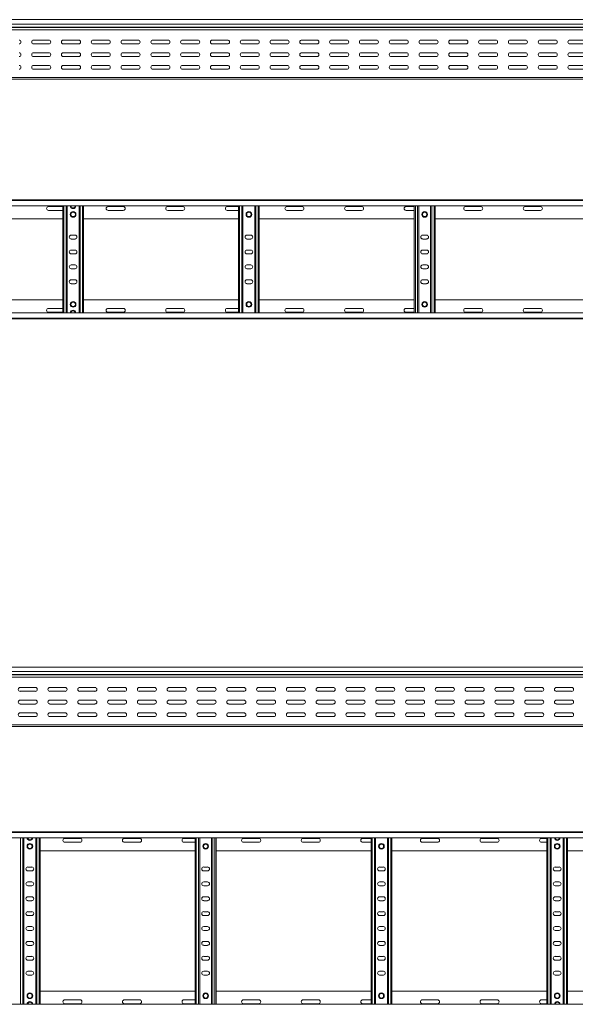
# Model space of a CAD drawing. Header units: millimetres. Extents: x -326 to 6469, y -6411 to -217.
# Tile 16 of 24: x 3231 to 4163, y -1870 to -217. Entities that reach past the tile are written whole.
import ezdxf

# ---------------------------------------------------------------- set-up
doc = ezdxf.new("R2010")
doc.units = ezdxf.units.MM

msp = doc.modelspace()

# ---------------------------------------------------------------- linework, layer by layer
at = {"color": 7, "linetype": 'Continuous', "lineweight": 15}
for p, q in [((6442.2, -217.2), (495.2, -217.2)), ((495.2, -224.7), (6442.2, -224.7)), ((495.2, -230), (6442.2, -230)), ((495.2, -230.4), (6442.2, -230.4)), ((495.1, -234.5), (6442.2, -234.5)), ((3279.9, -251.5), (3254.4, -251.5)), ((3254.4, -258), (3279.9, -258)), ((3329.9, -251.5), (3304.4, -251.5)), ((3304.4, -258), (3329.9, -258)), ((3379.9, -251.5), (3354.4, -251.5)), ((3354.4, -258), (3379.9, -258)), ((3429.9, -251.5), (3404.4, -251.5)), ((3404.4, -258), (3429.9, -258)), ((3479.9, -251.5), (3454.4, -251.5)), ((3454.4, -258), (3479.9, -258)), ((3529.9, -251.5), (3504.4, -251.5)), ((3504.4, -258), (3529.9, -258)), ((3579.9, -251.5), (3554.4, -251.5)), ((3554.4, -258), (3579.9, -258)), ((3629.9, -251.5), (3604.4, -251.5)), ((3604.4, -258), (3629.9, -258)), ((3679.9, -251.5), (3654.4, -251.5)), ((3654.4, -258), (3679.9, -258)), ((3729.9, -251.5), (3704.4, -251.5)), ((3704.4, -258), (3729.9, -258)), ((3779.9, -251.5), (3754.4, -251.5)), ((3754.4, -258), (3779.9, -258)), ((3829.9, -251.5), (3804.4, -251.5)), ((3804.4, -258), (3829.9, -258)), ((3879.9, -251.5), (3854.4, -251.5)), ((3854.4, -258), (3879.9, -258)), ((3929.9, -251.5), (3904.4, -251.5)), ((3904.4, -258), (3929.9, -258)), ((3979.9, -251.5), (3954.4, -251.5)), ((3954.4, -258), (3979.9, -258)), ((4029.9, -251.5), (4004.4, -251.5)), ((4004.4, -258), (4029.9, -258)), ((4079.9, -251.5), (4054.4, -251.5)), ((4054.4, -258), (4079.9, -258)), ((4129.9, -251.5), (4104.4, -251.5)), ((4104.4, -258), (4129.9, -258)), ((4179.9, -251.5), (4154.4, -251.5)), ((4154.4, -258), (4179.9, -258)), ((3279.9, -272.7), (3254.4, -272.7)), ((3254.4, -279.2), (3279.9, -279.2)), ((3329.9, -272.7), (3304.4, -272.7)), ((3304.4, -279.2), (3329.9, -279.2)), ((3379.9, -272.7), (3354.4, -272.7)), ((3354.4, -279.2), (3379.9, -279.2)), ((3429.9, -272.7), (3404.4, -272.7)), ((3404.4, -279.2), (3429.9, -279.2)), ((3479.9, -272.7), (3454.4, -272.7)), ((3454.4, -279.2), (3479.9, -279.2)), ((3529.9, -272.7), (3504.4, -272.7)), ((3504.4, -279.2), (3529.9, -279.2)), ((3579.9, -272.7), (3554.4, -272.7)), ((3554.4, -279.2), (3579.9, -279.2)), ((3629.9, -272.7), (3604.4, -272.7)), ((3604.4, -279.2), (3629.9, -279.2)), ((3679.9, -272.7), (3654.4, -272.7)), ((3654.4, -279.2), (3679.9, -279.2)), ((3729.9, -272.7), (3704.4, -272.7)), ((3704.4, -279.2), (3729.9, -279.2)), ((3779.9, -272.7), (3754.4, -272.7)), ((3754.4, -279.2), (3779.9, -279.2)), ((3829.9, -272.7), (3804.4, -272.7)), ((3804.4, -279.2), (3829.9, -279.2)), ((3879.9, -272.7), (3854.4, -272.7)), ((3854.4, -279.2), (3879.9, -279.2)), ((3929.9, -272.7), (3904.4, -272.7)), ((3904.4, -279.2), (3929.9, -279.2)), ((3979.9, -272.7), (3954.4, -272.7)), ((3954.4, -279.2), (3979.9, -279.2)), ((4029.9, -272.7), (4004.4, -272.7)), ((4004.4, -279.2), (4029.9, -279.2)), ((4079.9, -272.7), (4054.4, -272.7)), ((4054.4, -279.2), (4079.9, -279.2)), ((4129.9, -272.7), (4104.4, -272.7)), ((4104.4, -279.2), (4129.9, -279.2)), ((4179.9, -272.7), (4154.4, -272.7)), ((4154.4, -279.2), (4179.9, -279.2)), ((3279.9, -294), (3254.4, -294)), ((3329.9, -294), (3304.4, -294)), ((3379.9, -294), (3354.4, -294)), ((3429.9, -294), (3404.4, -294)), ((3479.9, -294), (3454.4, -294)), ((3529.9, -294), (3504.4, -294)), ((3579.9, -294), (3554.4, -294)), ((3629.9, -294), (3604.4, -294)), ((3679.9, -294), (3654.4, -294)), ((3729.9, -294), (3704.4, -294)), ((3779.9, -294), (3754.4, -294)), ((3829.9, -294), (3804.4, -294)), ((3879.9, -294), (3854.4, -294)), ((3929.9, -294), (3904.4, -294)), ((3979.9, -294), (3954.4, -294)), ((4029.9, -294), (4004.4, -294)), ((4079.9, -294), (4054.4, -294)), ((4129.9, -294), (4104.4, -294)), ((4179.9, -294), (4154.4, -294)), ((3254.4, -300.5), (3279.9, -300.5)), ((3304.4, -300.5), (3329.9, -300.5)), ((3305, -300.3), (3308.9, -300.3)), ((3354.4, -300.5), (3379.9, -300.5)), ((3404.4, -300.5), (3429.9, -300.5)), ((3454.4, -300.5), (3479.9, -300.5)), ((3504.4, -300.5), (3529.9, -300.5)), ((3554.4, -300.5), (3579.9, -300.5)), ((3603.3, -300.3), (3603.9, -300.3)), ((3604.4, -300.5), (3629.9, -300.5)), ((3627.5, -300.3), (3631, -300.3)), ((3654.4, -300.5), (3679.9, -300.5)), ((3704.4, -300.5), (3729.9, -300.5)), ((3754.4, -300.5), (3779.9, -300.5)), ((3804.4, -300.5), (3829.9, -300.5)), ((3854.4, -300.5), (3879.9, -300.5)), ((3904.4, -300.5), (3929.9, -300.5)), ((3922.5, -300.3), (3926.4, -300.3)), ((3954.4, -300.5), (3979.9, -300.5)), ((4004.4, -300.5), (4029.9, -300.5)), ((4054.4, -300.5), (4079.9, -300.5)), ((4104.4, -300.5), (4129.9, -300.5)), ((4154.4, -300.5), (4179.9, -300.5)), ((495.2, -314.2), (6442.2, -314.2)), ((495.2, -317.2), (6442.2, -317.2)), ((495.1, -519.7), (6442.2, -519.7)), ((6442.2, -520.8), (495.2, -520.8)), ((495.2, -529.9), (6442.2, -529.9)), ((3303.2, -531), (3279.4, -531)), ((3279.4, -537.5), (3303.2, -537.5)), ((3303.2, -709.5), (3303.2, -529.9)), ((3310.7, -709.5), (3310.7, -529.9)), ((3330.7, -709.5), (3330.7, -529.9)), ((3338.2, -709.5), (3338.2, -529.9)), ((3404.9, -531), (3379.4, -531)), ((3379.4, -537.5), (3404.9, -537.5)), ((3504.9, -531), (3479.4, -531)), ((3479.4, -537.5), (3504.9, -537.5)), ((3598.2, -531), (3579.4, -531)), ((3579.4, -537.5), (3598.2, -537.5)), ((3598.2, -709.5), (3598.2, -529.9)), ((3605.7, -709.5), (3605.7, -529.9)), ((3625.7, -709.5), (3625.7, -529.9)), ((3633.2, -709.5), (3633.2, -529.9)), ((3704.9, -531), (3679.4, -531)), ((3679.4, -537.5), (3704.9, -537.5)), ((3804.9, -531), (3779.4, -531)), ((3779.4, -537.5), (3804.9, -537.5)), ((3893.2, -531), (3879.4, -531)), ((3879.4, -537.5), (3893.2, -537.5)), ((3893.2, -709.5), (3893.2, -529.9)), ((3900.7, -709.5), (3900.7, -529.9)), ((3920.7, -709.5), (3920.7, -529.9)), ((3928.2, -709.5), (3928.2, -529.9)), ((4004.9, -531), (3979.4, -531)), ((3979.4, -537.5), (4004.9, -537.5)), ((4104.9, -531), (4079.4, -531)), ((4079.4, -537.5), (4104.9, -537.5)), ((3043.2, -551.7), (3303.2, -551.7)), ((3338.2, -551.7), (3598.2, -551.7)), ((3633.2, -551.7), (3893.2, -551.7)), ((3928.2, -551.7), (4188.2, -551.7)), ((3323.9, -579), (3317.4, -579)), ((3317.4, -585.5), (3323.9, -585.5)), ((3618.9, -579), (3612.4, -579)), ((3612.4, -585.5), (3618.9, -585.5)), ((3913.9, -579), (3907.4, -579)), ((3907.4, -585.5), (3913.9, -585.5)), ((3323.9, -604), (3317.4, -604)), ((3317.4, -610.5), (3323.9, -610.5)), ((3618.9, -604), (3612.4, -604)), ((3612.4, -610.5), (3618.9, -610.5)), ((3913.9, -604), (3907.4, -604)), ((3907.4, -610.5), (3913.9, -610.5)), ((3323.9, -629), (3317.4, -629)), ((3317.4, -635.5), (3323.9, -635.5)), ((3618.9, -629), (3612.4, -629)), ((3612.4, -635.5), (3618.9, -635.5)), ((3913.9, -629), (3907.4, -629)), ((3907.4, -635.5), (3913.9, -635.5)), ((3323.9, -654), (3317.4, -654)), ((3317.4, -660.5), (3323.9, -660.5)), ((3618.9, -654), (3612.4, -654)), ((3612.4, -660.5), (3618.9, -660.5)), ((3913.9, -654), (3907.4, -654)), ((3907.4, -660.5), (3913.9, -660.5)), ((3043.2, -687.7), (3303.2, -687.7)), ((3338.2, -687.7), (3598.2, -687.7)), ((3633.2, -687.7), (3893.2, -687.7)), ((3928.2, -687.7), (4188.2, -687.7)), ((6442.2, -709.5), (495.2, -709.5)), ((3279.4, -702), (3303.2, -702)), ((3303.2, -708.5), (3279.4, -708.5)), ((3379.4, -702), (3404.9, -702)), ((3404.9, -708.5), (3379.4, -708.5)), ((3479.4, -702), (3504.9, -702)), ((3504.9, -708.5), (3479.4, -708.5)), ((3579.4, -702), (3598.2, -702)), ((3598.2, -708.5), (3579.4, -708.5)), ((3679.4, -702), (3704.9, -702)), ((3704.9, -708.5), (3679.4, -708.5)), ((3779.4, -702), (3804.9, -702)), ((3804.9, -708.5), (3779.4, -708.5)), ((3879.4, -702), (3893.2, -702)), ((3893.2, -708.5), (3879.4, -708.5)), ((3979.4, -702), (4004.9, -702)), ((4004.9, -708.5), (3979.4, -708.5)), ((4079.4, -702), (4104.9, -702)), ((4104.9, -708.5), (4079.4, -708.5)), ((495.1, -719.7), (6442.2, -719.7)), ((495.2, -718.6), (6442.2, -718.6)), ((6369.6, -1304.2), (422.6, -1304.2)), ((422.5, -1321.4), (6369.6, -1321.4)), ((422.6, -1311.6), (6369.6, -1311.6)), ((422.6, -1316.9), (6369.6, -1316.9)), ((422.6, -1317.3), (6369.6, -1317.3)), ((3257.3, -1338.4), (3231.8, -1338.4)), ((3307.3, -1338.4), (3281.8, -1338.4)), ((3357.3, -1338.4), (3331.8, -1338.4)), ((3407.3, -1338.4), (3381.8, -1338.4)), ((3457.3, -1338.4), (3431.8, -1338.4)), ((3507.3, -1338.4), (3481.8, -1338.4)), ((3557.3, -1338.4), (3531.8, -1338.4)), ((3607.3, -1338.4), (3581.8, -1338.4)), ((3657.3, -1338.4), (3631.8, -1338.4)), ((3707.3, -1338.4), (3681.8, -1338.4)), ((3757.3, -1338.4), (3731.8, -1338.4)), ((3807.3, -1338.4), (3781.8, -1338.4)), ((3857.3, -1338.4), (3831.8, -1338.4)), ((3907.3, -1338.4), (3881.8, -1338.4)), ((3957.3, -1338.4), (3931.8, -1338.4)), ((4007.3, -1338.4), (3981.8, -1338.4)), ((4057.3, -1338.4), (4031.8, -1338.4)), ((4107.3, -1338.4), (4081.8, -1338.4)), ((4157.3, -1338.4), (4131.8, -1338.4)), ((3231.8, -1344.9), (3257.3, -1344.9)), ((3281.8, -1344.9), (3307.3, -1344.9)), ((3331.8, -1344.9), (3357.3, -1344.9)), ((3381.8, -1344.9), (3407.3, -1344.9)), ((3431.8, -1344.9), (3457.3, -1344.9)), ((3481.8, -1344.9), (3507.3, -1344.9)), ((3531.8, -1344.9), (3557.3, -1344.9)), ((3581.8, -1344.9), (3607.3, -1344.9)), ((3631.8, -1344.9), (3657.3, -1344.9)), ((3681.8, -1344.9), (3707.3, -1344.9)), ((3731.8, -1344.9), (3757.3, -1344.9)), ((3781.8, -1344.9), (3807.3, -1344.9)), ((3831.8, -1344.9), (3857.3, -1344.9)), ((3881.8, -1344.9), (3907.3, -1344.9)), ((3931.8, -1344.9), (3957.3, -1344.9)), ((3981.8, -1344.9), (4007.3, -1344.9)), ((4031.8, -1344.9), (4057.3, -1344.9)), ((4081.8, -1344.9), (4107.3, -1344.9)), ((4131.8, -1344.9), (4157.3, -1344.9)), ((3257.3, -1359.7), (3231.8, -1359.7)), ((3231.8, -1366.2), (3257.3, -1366.2)), ((3307.3, -1359.7), (3281.8, -1359.7)), ((3281.8, -1366.2), (3307.3, -1366.2)), ((3357.3, -1359.7), (3331.8, -1359.7)), ((3331.8, -1366.2), (3357.3, -1366.2)), ((3407.3, -1359.7), (3381.8, -1359.7)), ((3381.8, -1366.2), (3407.3, -1366.2)), ((3457.3, -1359.7), (3431.8, -1359.7)), ((3431.8, -1366.2), (3457.3, -1366.2)), ((3507.3, -1359.7), (3481.8, -1359.7)), ((3481.8, -1366.2), (3507.3, -1366.2)), ((3557.3, -1359.7), (3531.8, -1359.7)), ((3531.8, -1366.2), (3557.3, -1366.2)), ((3607.3, -1359.7), (3581.8, -1359.7)), ((3581.8, -1366.2), (3607.3, -1366.2)), ((3657.3, -1359.7), (3631.8, -1359.7)), ((3631.8, -1366.2), (3657.3, -1366.2)), ((3707.3, -1359.7), (3681.8, -1359.7)), ((3681.8, -1366.2), (3707.3, -1366.2)), ((3757.3, -1359.7), (3731.8, -1359.7)), ((3731.8, -1366.2), (3757.3, -1366.2)), ((3807.3, -1359.7), (3781.8, -1359.7)), ((3781.8, -1366.2), (3807.3, -1366.2)), ((3857.3, -1359.7), (3831.8, -1359.7)), ((3831.8, -1366.2), (3857.3, -1366.2)), ((3907.3, -1359.7), (3881.8, -1359.7)), ((3881.8, -1366.2), (3907.3, -1366.2)), ((3957.3, -1359.7), (3931.8, -1359.7)), ((3931.8, -1366.2), (3957.3, -1366.2)), ((4007.3, -1359.7), (3981.8, -1359.7)), ((3981.8, -1366.2), (4007.3, -1366.2)), ((4057.3, -1359.7), (4031.8, -1359.7)), ((4031.8, -1366.2), (4057.3, -1366.2)), ((4107.3, -1359.7), (4081.8, -1359.7)), ((4081.8, -1366.2), (4107.3, -1366.2)), ((4157.3, -1359.7), (4131.8, -1359.7)), ((4131.8, -1366.2), (4157.3, -1366.2)), ((3257.3, -1380.9), (3231.8, -1380.9)), ((3231.8, -1387.4), (3257.3, -1387.4)), ((3232.4, -1387.2), (3236.3, -1387.2)), ((3307.3, -1380.9), (3281.8, -1380.9)), ((3281.8, -1387.4), (3307.3, -1387.4)), ((3357.3, -1380.9), (3331.8, -1380.9)), ((3331.8, -1387.4), (3357.3, -1387.4)), ((3407.3, -1380.9), (3381.8, -1380.9)), ((3381.8, -1387.4), (3407.3, -1387.4)), ((3457.3, -1380.9), (3431.8, -1380.9)), ((3431.8, -1387.4), (3457.3, -1387.4)), ((3507.3, -1380.9), (3481.8, -1380.9)), ((3481.8, -1387.4), (3507.3, -1387.4)), ((3530.7, -1387.2), (3531.3, -1387.2)), ((3557.3, -1380.9), (3531.8, -1380.9)), ((3531.8, -1387.4), (3557.3, -1387.4)), ((3554.9, -1387.2), (3558.4, -1387.2)), ((3607.3, -1380.9), (3581.8, -1380.9)), ((3581.8, -1387.4), (3607.3, -1387.4)), ((3657.3, -1380.9), (3631.8, -1380.9)), ((3631.8, -1387.4), (3657.3, -1387.4)), ((3707.3, -1380.9), (3681.8, -1380.9)), ((3681.8, -1387.4), (3707.3, -1387.4)), ((3757.3, -1380.9), (3731.8, -1380.9)), ((3731.8, -1387.4), (3757.3, -1387.4)), ((3807.3, -1380.9), (3781.8, -1380.9)), ((3781.8, -1387.4), (3807.3, -1387.4)), ((3857.3, -1380.9), (3831.8, -1380.9)), ((3831.8, -1387.4), (3857.3, -1387.4)), ((3849.9, -1387.2), (3853.8, -1387.2)), ((3907.3, -1380.9), (3881.8, -1380.9)), ((3881.8, -1387.4), (3907.3, -1387.4)), ((3957.3, -1380.9), (3931.8, -1380.9)), ((3931.8, -1387.4), (3957.3, -1387.4)), ((4007.3, -1380.9), (3981.8, -1380.9)), ((3981.8, -1387.4), (4007.3, -1387.4)), ((4057.3, -1380.9), (4031.8, -1380.9)), ((4031.8, -1387.4), (4057.3, -1387.4)), ((4107.3, -1380.9), (4081.8, -1380.9)), ((4081.8, -1387.4), (4107.3, -1387.4)), ((4157.3, -1380.9), (4131.8, -1380.9)), ((4131.8, -1387.4), (4157.3, -1387.4)), ((4144.9, -1387.2), (4148.8, -1387.2)), ((422.6, -1401.2), (6369.6, -1401.2)), ((422.6, -1404.2), (6369.6, -1404.2)), ((422.5, -1580.6), (6369.6, -1580.6)), ((6369.6, -1581.8), (422.6, -1581.8)), ((422.6, -1590.9), (6369.6, -1590.9)), ((3238.1, -1870.4), (3238.1, -1590.9)), ((3258.1, -1870.4), (3258.1, -1590.9)), ((3265.6, -1870.4), (3265.6, -1590.9)), ((3332.3, -1591.9), (3306.8, -1591.9)), ((3306.8, -1598.4), (3332.3, -1598.4)), ((3432.3, -1591.9), (3406.8, -1591.9)), ((3406.8, -1598.4), (3432.3, -1598.4)), ((3525.6, -1591.9), (3506.8, -1591.9)), ((3506.8, -1598.4), (3525.6, -1598.4)), ((3525.6, -1870.4), (3525.6, -1590.9)), ((3533.1, -1870.4), (3533.1, -1590.9)), ((3553.1, -1870.4), (3553.1, -1590.9)), ((3560.6, -1870.4), (3560.6, -1590.9)), ((3632.3, -1591.9), (3606.8, -1591.9)), ((3606.8, -1598.4), (3632.3, -1598.4)), ((3732.3, -1591.9), (3706.8, -1591.9)), ((3706.8, -1598.4), (3732.3, -1598.4)), ((3820.6, -1591.9), (3806.8, -1591.9)), ((3806.8, -1598.4), (3820.6, -1598.4)), ((3820.6, -1870.4), (3820.6, -1590.9)), ((3828.1, -1870.4), (3828.1, -1590.9)), ((3848.1, -1870.4), (3848.1, -1590.9)), ((3855.6, -1870.4), (3855.6, -1590.9)), ((3932.3, -1591.9), (3906.8, -1591.9)), ((3906.8, -1598.4), (3932.3, -1598.4)), ((4032.3, -1591.9), (4006.8, -1591.9)), ((4006.8, -1598.4), (4032.3, -1598.4)), ((4115.6, -1591.9), (4106.8, -1591.9)), ((4106.8, -1598.4), (4115.6, -1598.4)), ((4115.6, -1870.4), (4115.6, -1590.9)), ((4123.1, -1870.4), (4123.1, -1590.9)), ((4143.1, -1870.4), (4143.1, -1590.9)), ((4150.6, -1870.4), (4150.6, -1590.9)), ((3265.6, -1612.6), (3525.6, -1612.6)), ((3560.6, -1612.6), (3820.6, -1612.6)), ((3855.6, -1612.6), (4115.6, -1612.6)), ((4150.6, -1612.6), (4410.6, -1612.6)), ((3251.3, -1639.9), (3244.8, -1639.9)), ((3244.8, -1646.4), (3251.3, -1646.4)), ((3546.3, -1639.9), (3539.8, -1639.9)), ((3539.8, -1646.4), (3546.3, -1646.4)), ((3841.3, -1639.9), (3834.8, -1639.9)), ((3834.8, -1646.4), (3841.3, -1646.4)), ((4136.3, -1639.9), (4129.8, -1639.9)), ((4129.8, -1646.4), (4136.3, -1646.4)), ((3251.3, -1664.9), (3244.8, -1664.9)), ((3546.3, -1664.9), (3539.8, -1664.9)), ((3841.3, -1664.9), (3834.8, -1664.9)), ((4136.3, -1664.9), (4129.8, -1664.9)), ((3244.8, -1671.4), (3251.3, -1671.4)), ((3539.8, -1671.4), (3546.3, -1671.4)), ((3834.8, -1671.4), (3841.3, -1671.4)), ((4129.8, -1671.4), (4136.3, -1671.4)), ((3251.3, -1689.9), (3244.8, -1689.9)), ((3244.8, -1696.4), (3251.3, -1696.4)), ((3546.3, -1689.9), (3539.8, -1689.9)), ((3539.8, -1696.4), (3546.3, -1696.4)), ((3841.3, -1689.9), (3834.8, -1689.9)), ((3834.8, -1696.4), (3841.3, -1696.4)), ((4136.3, -1689.9), (4129.8, -1689.9)), ((4129.8, -1696.4), (4136.3, -1696.4)), ((3251.3, -1714.9), (3244.8, -1714.9)), ((3546.3, -1714.9), (3539.8, -1714.9)), ((3841.3, -1714.9), (3834.8, -1714.9)), ((4136.3, -1714.9), (4129.8, -1714.9)), ((3244.8, -1721.4), (3251.3, -1721.4)), ((3539.8, -1721.4), (3546.3, -1721.4)), ((3834.8, -1721.4), (3841.3, -1721.4)), ((4129.8, -1721.4), (4136.3, -1721.4)), ((3251.3, -1739.9), (3244.8, -1739.9)), ((3244.8, -1746.4), (3251.3, -1746.4)), ((3546.3, -1739.9), (3539.8, -1739.9)), ((3539.8, -1746.4), (3546.3, -1746.4)), ((3841.3, -1739.9), (3834.8, -1739.9)), ((3834.8, -1746.4), (3841.3, -1746.4)), ((4136.3, -1739.9), (4129.8, -1739.9)), ((4129.8, -1746.4), (4136.3, -1746.4)), ((3251.3, -1764.9), (3244.8, -1764.9)), ((3546.3, -1764.9), (3539.8, -1764.9)), ((3841.3, -1764.9), (3834.8, -1764.9)), ((4136.3, -1764.9), (4129.8, -1764.9)), ((3244.8, -1771.4), (3251.3, -1771.4)), ((3539.8, -1771.4), (3546.3, -1771.4)), ((3834.8, -1771.4), (3841.3, -1771.4)), ((4129.8, -1771.4), (4136.3, -1771.4)), ((3251.3, -1789.9), (3244.8, -1789.9)), ((3244.8, -1796.4), (3251.3, -1796.4)), ((3546.3, -1789.9), (3539.8, -1789.9)), ((3539.8, -1796.4), (3546.3, -1796.4)), ((3841.3, -1789.9), (3834.8, -1789.9)), ((3834.8, -1796.4), (3841.3, -1796.4)), ((4136.3, -1789.9), (4129.8, -1789.9)), ((4129.8, -1796.4), (4136.3, -1796.4)), ((3251.3, -1814.9), (3244.8, -1814.9)), ((3546.3, -1814.9), (3539.8, -1814.9)), ((3841.3, -1814.9), (3834.8, -1814.9)), ((4136.3, -1814.9), (4129.8, -1814.9)), ((3244.8, -1821.4), (3251.3, -1821.4)), ((3539.8, -1821.4), (3546.3, -1821.4)), ((3834.8, -1821.4), (3841.3, -1821.4)), ((4129.8, -1821.4), (4136.3, -1821.4)), ((3265.6, -1848.6), (3525.6, -1848.6)), ((3560.6, -1848.6), (3820.6, -1848.6)), ((3855.6, -1848.6), (4115.6, -1848.6)), ((4150.6, -1848.6), (4410.6, -1848.6)), ((3306.8, -1862.9), (3332.3, -1862.9)), ((3406.8, -1862.9), (3432.3, -1862.9)), ((3506.8, -1862.9), (3525.6, -1862.9)), ((3606.8, -1862.9), (3632.3, -1862.9)), ((3706.8, -1862.9), (3732.3, -1862.9)), ((3806.8, -1862.9), (3820.6, -1862.9)), ((3906.8, -1862.9), (3932.3, -1862.9)), ((4006.8, -1862.9), (4032.3, -1862.9)), ((4106.8, -1862.9), (4115.6, -1862.9)), ((6369.6, -1870.4), (422.6, -1870.4)), ((3332.3, -1869.4), (3306.8, -1869.4)), ((3432.3, -1869.4), (3406.8, -1869.4)), ((3525.6, -1869.4), (3506.8, -1869.4)), ((3632.3, -1869.4), (3606.8, -1869.4)), ((3732.3, -1869.4), (3706.8, -1869.4)), ((3820.6, -1869.4), (3806.8, -1869.4)), ((3932.3, -1869.4), (3906.8, -1869.4)), ((4032.3, -1869.4), (4006.8, -1869.4)), ((4115.6, -1869.4), (4106.8, -1869.4))]:
    msp.add_line(p, q, dxfattribs=at)
at = {"color": 8, "linetype": 'Continuous', "lineweight": 15}
for p, q in [((3305, -300.3), (3305, -300.5)), ((3308.9, -300.5), (3308.9, -300.3)), ((3603.9, -300.4), (3603.9, -300.3)), ((3627.5, -300.3), (3627.5, -300.5)), ((3922.5, -300.3), (3922.5, -300.5)), ((3926.4, -300.5), (3926.4, -300.3)), ((3305, -709.5), (3305, -529.9)), ((3308.9, -709.5), (3308.9, -529.9)), ((3332.5, -709.5), (3332.5, -529.9)), ((3336.4, -709.5), (3336.4, -529.9)), ((3600, -709.5), (3600, -529.9)), ((3603.9, -709.5), (3603.9, -529.9)), ((3627.5, -709.5), (3627.5, -529.9)), ((3631.4, -709.5), (3631.4, -529.9)), ((3895, -709.5), (3895, -529.9)), ((3898.9, -709.5), (3898.9, -529.9)), ((3922.5, -709.5), (3922.5, -529.9)), ((3926.4, -709.5), (3926.4, -529.9)), ((3232.4, -1387.2), (3232.4, -1387.4)), ((3236.3, -1387.4), (3236.3, -1387.2)), ((3531.3, -1387.4), (3531.3, -1387.2)), ((3554.9, -1387.2), (3554.9, -1387.4)), ((3849.9, -1387.2), (3849.9, -1387.4)), ((3853.8, -1387.4), (3853.8, -1387.2)), ((4144.9, -1387.2), (4144.9, -1387.4)), ((4148.8, -1387.4), (4148.8, -1387.2)), ((3232.4, -1870.4), (3232.4, -1590.9)), ((3236.3, -1870.4), (3236.3, -1590.9)), ((3259.9, -1870.4), (3259.9, -1590.9)), ((3263.8, -1870.4), (3263.8, -1590.9)), ((3527.4, -1870.4), (3527.4, -1590.9)), ((3531.3, -1870.4), (3531.3, -1590.9)), ((3554.9, -1870.4), (3554.9, -1590.9)), ((3558.8, -1870.4), (3558.8, -1590.9)), ((3822.4, -1870.4), (3822.4, -1590.9)), ((3826.3, -1870.4), (3826.3, -1590.9)), ((3849.9, -1870.4), (3849.9, -1590.9)), ((3853.8, -1870.4), (3853.8, -1590.9)), ((4117.4, -1870.4), (4117.4, -1590.9)), ((4121.3, -1870.4), (4121.3, -1590.9)), ((4144.9, -1870.4), (4144.9, -1590.9)), ((4148.8, -1870.4), (4148.8, -1590.9))]:
    msp.add_line(p, q, dxfattribs=at)
at = {"color": 7, "linetype": 'Continuous', "lineweight": 15}
for centre, radius in [((3320.7, -544.2), 4.75), ((3320.7, -544.2), 3.75), ((3615.7, -544.2), 4.75), ((3615.7, -544.2), 3.75), ((3910.7, -544.2), 4.75), ((3910.7, -544.2), 3.75), ((3320.7, -695.2), 4.75), ((3320.7, -695.2), 3.75), ((3615.7, -695.2), 4.75), ((3615.7, -695.2), 3.75), ((3910.7, -695.2), 4.75), ((3910.7, -695.2), 3.75), ((3248.1, -1605.1), 4.75), ((3248.1, -1605.1), 3.75), ((3543.1, -1605.1), 4.75), ((3543.1, -1605.1), 3.75), ((3838.1, -1605.1), 4.75), ((3838.1, -1605.1), 3.75), ((4133.1, -1605.1), 4.75), ((4133.1, -1605.1), 3.75), ((3248.1, -1856.1), 4.75), ((3543.1, -1856.1), 4.75), ((3838.1, -1856.1), 4.75), ((4133.1, -1856.1), 4.75), ((3248.1, -1856.1), 3.75), ((3543.1, -1856.1), 3.75), ((3838.1, -1856.1), 3.75), ((4133.1, -1856.1), 3.75)]:
    msp.add_circle(centre, radius, dxfattribs=at)
for centre, radius, start, end in [((3229.9, -254.7), 3.25, 270, 90), ((3254.4, -254.7), 3.25, 90, 270), ((3279.9, -254.7), 3.25, 270, 90), ((3304.4, -254.7), 3.25, 90, 270), ((3329.9, -254.7), 3.25, 270, 90), ((3354.4, -254.7), 3.25, 90, 270), ((3379.9, -254.7), 3.25, 270, 90), ((3404.4, -254.7), 3.25, 90, 270), ((3429.9, -254.7), 3.25, 270, 90), ((3454.4, -254.7), 3.25, 90, 270), ((3479.9, -254.7), 3.25, 270, 90), ((3504.4, -254.7), 3.25, 90, 270), ((3529.9, -254.7), 3.25, 270, 90), ((3554.4, -254.7), 3.25, 90, 270), ((3579.9, -254.7), 3.25, 270, 90), ((3604.4, -254.7), 3.25, 90, 270), ((3629.9, -254.7), 3.25, 270, 90), ((3654.4, -254.7), 3.25, 90, 270), ((3679.9, -254.7), 3.25, 270, 90), ((3704.4, -254.7), 3.25, 90, 270), ((3729.9, -254.7), 3.25, 270, 90), ((3754.4, -254.7), 3.25, 90, 270), ((3779.9, -254.7), 3.25, 270, 90), ((3804.4, -254.7), 3.25, 90, 270), ((3829.9, -254.7), 3.25, 270, 90), ((3854.4, -254.7), 3.25, 90, 270), ((3879.9, -254.7), 3.25, 270, 90), ((3904.4, -254.7), 3.25, 90, 270), ((3929.9, -254.7), 3.25, 270, 90), ((3954.4, -254.7), 3.25, 90, 270), ((3979.9, -254.7), 3.25, 270, 90), ((4004.4, -254.7), 3.25, 90, 270), ((4029.9, -254.7), 3.25, 270, 90), ((4054.4, -254.7), 3.25, 90, 270), ((4079.9, -254.7), 3.25, 270, 90), ((4104.4, -254.7), 3.25, 90, 270), ((4129.9, -254.7), 3.25, 270, 90), ((4154.4, -254.7), 3.25, 90, 270), ((3229.9, -276), 3.25, 270, 90), ((3254.4, -276), 3.25, 90, 270), ((3279.9, -276), 3.25, 270, 90), ((3304.4, -276), 3.25, 90, 270), ((3329.9, -276), 3.25, 270, 90), ((3354.4, -276), 3.25, 90, 270), ((3379.9, -276), 3.25, 270, 90), ((3404.4, -276), 3.25, 90, 270), ((3429.9, -276), 3.25, 270, 90), ((3454.4, -276), 3.25, 90, 270), ((3479.9, -276), 3.25, 270, 90), ((3504.4, -276), 3.25, 90, 270), ((3529.9, -276), 3.25, 270, 90), ((3554.4, -276), 3.25, 90, 270), ((3579.9, -276), 3.25, 270, 90), ((3604.4, -276), 3.25, 90, 270), ((3629.9, -276), 3.25, 270, 90), ((3654.4, -276), 3.25, 90, 270), ((3679.9, -276), 3.25, 270, 90), ((3704.4, -276), 3.25, 90, 270), ((3729.9, -276), 3.25, 270, 90), ((3754.4, -276), 3.25, 90, 270), ((3779.9, -276), 3.25, 270, 90), ((3804.4, -276), 3.25, 90, 270), ((3829.9, -276), 3.25, 270, 90), ((3854.4, -276), 3.25, 90, 270), ((3879.9, -276), 3.25, 270, 90), ((3904.4, -276), 3.25, 90, 270), ((3929.9, -276), 3.25, 270, 90), ((3954.4, -276), 3.25, 90, 270), ((3979.9, -276), 3.25, 270, 90), ((4004.4, -276), 3.25, 90, 270), ((4029.9, -276), 3.25, 270, 90), ((4054.4, -276), 3.25, 90, 270), ((4079.9, -276), 3.25, 270, 90), ((4104.4, -276), 3.25, 90, 270), ((4129.9, -276), 3.25, 270, 90), ((4154.4, -276), 3.25, 90, 270), ((3229.9, -297.2), 3.25, 270, 90), ((3254.4, -297.2), 3.25, 90, 270), ((3279.9, -297.2), 3.25, 270, 90), ((3304.4, -297.2), 3.25, 90, 270), ((3329.9, -297.2), 3.25, 270, 90), ((3354.4, -297.2), 3.25, 90, 270), ((3379.9, -297.2), 3.25, 270, 90), ((3404.4, -297.2), 3.25, 90, 270), ((3429.9, -297.2), 3.25, 270, 90), ((3454.4, -297.2), 3.25, 90, 270), ((3479.9, -297.2), 3.25, 270, 90), ((3504.4, -297.2), 3.25, 90, 270), ((3529.9, -297.2), 3.25, 270, 90), ((3554.4, -297.2), 3.25, 90, 270), ((3579.9, -297.2), 3.25, 270, 90), ((3604.4, -297.2), 3.25, 90, 270), ((3629.9, -297.2), 3.25, 270, 90), ((3654.4, -297.2), 3.25, 90, 270), ((3679.9, -297.2), 3.25, 270, 90), ((3704.4, -297.2), 3.25, 90, 270), ((3729.9, -297.2), 3.25, 270, 90), ((3754.4, -297.2), 3.25, 90, 270), ((3779.9, -297.2), 3.25, 270, 90), ((3804.4, -297.2), 3.25, 90, 270), ((3829.9, -297.2), 3.25, 270, 90), ((3854.4, -297.2), 3.25, 90, 270), ((3879.9, -297.2), 3.25, 270, 90), ((3904.4, -297.2), 3.25, 90, 270), ((3929.9, -297.2), 3.25, 270, 90), ((3954.4, -297.2), 3.25, 90, 270), ((3979.9, -297.2), 3.25, 270, 90), ((4004.4, -297.2), 3.25, 90, 270), ((4029.9, -297.2), 3.25, 270, 90), ((4054.4, -297.2), 3.25, 90, 270), ((4079.9, -297.2), 3.25, 270, 90), ((4104.4, -297.2), 3.25, 90, 270), ((4129.9, -297.2), 3.25, 270, 90), ((4154.4, -297.2), 3.25, 90, 270), ((3305, -302.1), 1.8, 90, 115.9397), ((3308.9, -302.1), 1.8, 63.4372, 90), ((3603.9, -302.1), 1.8, 63.4372, 90), ((3627.5, -302.1), 1.8, 90, 116.5628), ((3922.5, -302.1), 1.8, 90, 116.5628), ((3926.4, -302.1), 1.8, 63.4372, 90), ((3279.4, -534.2), 3.25, 90, 270), ((3320.7, -529.6), 4.75, 183.9233, 356.0767), ((3379.4, -534.2), 3.25, 90, 270), ((3404.9, -534.2), 3.25, 270, 90), ((3479.4, -534.2), 3.25, 90, 270), ((3504.9, -534.2), 3.25, 270, 90), ((3579.4, -534.2), 3.25, 90, 270), ((3679.4, -534.2), 3.25, 90, 270), ((3704.9, -534.2), 3.25, 270, 90), ((3779.4, -534.2), 3.25, 90, 270), ((3804.9, -534.2), 3.25, 270, 90), ((3879.4, -534.2), 3.25, 90, 270), ((3979.4, -534.2), 3.25, 90, 270), ((4004.9, -534.2), 3.25, 270, 90), ((4079.4, -534.2), 3.25, 90, 270), ((4104.9, -534.2), 3.25, 270, 90), ((3317.4, -582.2), 3.25, 90, 270), ((3323.9, -582.2), 3.25, 270, 90), ((3612.4, -582.2), 3.25, 90, 270), ((3618.9, -582.2), 3.25, 270, 90), ((3907.4, -582.2), 3.25, 90, 270), ((3913.9, -582.2), 3.25, 270, 90), ((3317.4, -607.2), 3.25, 90, 270), ((3323.9, -607.2), 3.25, 270, 90), ((3612.4, -607.2), 3.25, 90, 270), ((3618.9, -607.2), 3.25, 270, 90), ((3907.4, -607.2), 3.25, 90, 270), ((3913.9, -607.2), 3.25, 270, 90), ((3317.4, -632.2), 3.25, 90, 270), ((3323.9, -632.2), 3.25, 270, 90), ((3612.4, -632.2), 3.25, 90, 270), ((3618.9, -632.2), 3.25, 270, 90), ((3907.4, -632.2), 3.25, 90, 270), ((3913.9, -632.2), 3.25, 270, 90), ((3317.4, -657.2), 3.25, 90, 270), ((3323.9, -657.2), 3.25, 270, 90), ((3612.4, -657.2), 3.25, 90, 270), ((3618.9, -657.2), 3.25, 270, 90), ((3907.4, -657.2), 3.25, 90, 270), ((3913.9, -657.2), 3.25, 270, 90), ((3279.4, -705.2), 3.25, 90, 270), ((3320.7, -709.8), 4.75, 3.9233, 176.0767), ((3379.4, -705.2), 3.25, 90, 270), ((3404.9, -705.2), 3.25, 270, 90), ((3479.4, -705.2), 3.25, 90, 270), ((3504.9, -705.2), 3.25, 270, 90), ((3579.4, -705.2), 3.25, 90, 270), ((3679.4, -705.2), 3.25, 90, 270), ((3704.9, -705.2), 3.25, 270, 90), ((3779.4, -705.2), 3.25, 90, 270), ((3804.9, -705.2), 3.25, 270, 90), ((3879.4, -705.2), 3.25, 90, 270), ((3979.4, -705.2), 3.25, 90, 270), ((4004.9, -705.2), 3.25, 270, 90), ((4079.4, -705.2), 3.25, 90, 270), ((4104.9, -705.2), 3.25, 270, 90), ((3231.8, -1341.7), 3.25, 90, 270), ((3257.3, -1341.7), 3.25, 270, 90), ((3281.8, -1341.7), 3.25, 90, 270), ((3307.3, -1341.7), 3.25, 270, 90), ((3331.8, -1341.7), 3.25, 90, 270), ((3357.3, -1341.7), 3.25, 270, 90), ((3381.8, -1341.7), 3.25, 90, 270), ((3407.3, -1341.7), 3.25, 270, 90), ((3431.8, -1341.7), 3.25, 90, 270), ((3457.3, -1341.7), 3.25, 270, 90), ((3481.8, -1341.7), 3.25, 90, 270), ((3507.3, -1341.7), 3.25, 270, 90), ((3531.8, -1341.7), 3.25, 90, 270), ((3557.3, -1341.7), 3.25, 270, 90), ((3581.8, -1341.7), 3.25, 90, 270), ((3607.3, -1341.7), 3.25, 270, 90), ((3631.8, -1341.7), 3.25, 90, 270), ((3657.3, -1341.7), 3.25, 270, 90), ((3681.8, -1341.7), 3.25, 90, 270), ((3707.3, -1341.7), 3.25, 270, 90), ((3731.8, -1341.7), 3.25, 90, 270), ((3757.3, -1341.7), 3.25, 270, 90), ((3781.8, -1341.7), 3.25, 90, 270), ((3807.3, -1341.7), 3.25, 270, 90), ((3831.8, -1341.7), 3.25, 90, 270), ((3857.3, -1341.7), 3.25, 270, 90), ((3881.8, -1341.7), 3.25, 90, 270), ((3907.3, -1341.7), 3.25, 270, 90), ((3931.8, -1341.7), 3.25, 90, 270), ((3957.3, -1341.7), 3.25, 270, 90), ((3981.8, -1341.7), 3.25, 90, 270), ((4007.3, -1341.7), 3.25, 270, 90), ((4031.8, -1341.7), 3.25, 90, 270), ((4057.3, -1341.7), 3.25, 270, 90), ((4081.8, -1341.7), 3.25, 90, 270), ((4107.3, -1341.7), 3.25, 270, 90), ((4131.8, -1341.7), 3.25, 90, 270), ((4157.3, -1341.7), 3.25, 270, 90), ((3231.8, -1362.9), 3.25, 90, 270), ((3257.3, -1362.9), 3.25, 270, 90), ((3281.8, -1362.9), 3.25, 90, 270), ((3307.3, -1362.9), 3.25, 270, 90), ((3331.8, -1362.9), 3.25, 90, 270), ((3357.3, -1362.9), 3.25, 270, 90), ((3381.8, -1362.9), 3.25, 90, 270), ((3407.3, -1362.9), 3.25, 270, 90), ((3431.8, -1362.9), 3.25, 90, 270), ((3457.3, -1362.9), 3.25, 270, 90), ((3481.8, -1362.9), 3.25, 90, 270), ((3507.3, -1362.9), 3.25, 270, 90), ((3531.8, -1362.9), 3.25, 90, 270), ((3557.3, -1362.9), 3.25, 270, 90), ((3581.8, -1362.9), 3.25, 90, 270), ((3607.3, -1362.9), 3.25, 270, 90), ((3631.8, -1362.9), 3.25, 90, 270), ((3657.3, -1362.9), 3.25, 270, 90), ((3681.8, -1362.9), 3.25, 90, 270), ((3707.3, -1362.9), 3.25, 270, 90), ((3731.8, -1362.9), 3.25, 90, 270), ((3757.3, -1362.9), 3.25, 270, 90), ((3781.8, -1362.9), 3.25, 90, 270), ((3807.3, -1362.9), 3.25, 270, 90), ((3831.8, -1362.9), 3.25, 90, 270), ((3857.3, -1362.9), 3.25, 270, 90), ((3881.8, -1362.9), 3.25, 90, 270), ((3907.3, -1362.9), 3.25, 270, 90), ((3931.8, -1362.9), 3.25, 90, 270), ((3957.3, -1362.9), 3.25, 270, 90), ((3981.8, -1362.9), 3.25, 90, 270), ((4007.3, -1362.9), 3.25, 270, 90), ((4031.8, -1362.9), 3.25, 90, 270), ((4057.3, -1362.9), 3.25, 270, 90), ((4081.8, -1362.9), 3.25, 90, 270), ((4107.3, -1362.9), 3.25, 270, 90), ((4131.8, -1362.9), 3.25, 90, 270), ((4157.3, -1362.9), 3.25, 270, 90), ((3231.8, -1384.2), 3.25, 90, 270), ((3232.4, -1389), 1.8, 90, 115.9471), ((3236.3, -1389), 1.8, 63.4372, 90), ((3257.3, -1384.2), 3.25, 270, 90), ((3281.8, -1384.2), 3.25, 90, 270), ((3307.3, -1384.2), 3.25, 270, 90), ((3331.8, -1384.2), 3.25, 90, 270), ((3357.3, -1384.2), 3.25, 270, 90), ((3381.8, -1384.2), 3.25, 90, 270), ((3407.3, -1384.2), 3.25, 270, 90), ((3431.8, -1384.2), 3.25, 90, 270), ((3457.3, -1384.2), 3.25, 270, 90), ((3481.8, -1384.2), 3.25, 90, 270), ((3507.3, -1384.2), 3.25, 270, 90), ((3531.8, -1384.2), 3.25, 90, 270), ((3531.3, -1389), 1.8, 63.4372, 90), ((3554.9, -1389), 1.8, 90, 116.5628), ((3557.3, -1384.2), 3.25, 270, 90), ((3581.8, -1384.2), 3.25, 90, 270), ((3607.3, -1384.2), 3.25, 270, 90), ((3631.8, -1384.2), 3.25, 90, 270), ((3657.3, -1384.2), 3.25, 270, 90), ((3681.8, -1384.2), 3.25, 90, 270), ((3707.3, -1384.2), 3.25, 270, 90), ((3731.8, -1384.2), 3.25, 90, 270), ((3757.3, -1384.2), 3.25, 270, 90), ((3781.8, -1384.2), 3.25, 90, 270), ((3807.3, -1384.2), 3.25, 270, 90), ((3831.8, -1384.2), 3.25, 90, 270), ((3849.9, -1389), 1.8, 90, 116.5628), ((3853.8, -1389), 1.8, 63.4372, 90), ((3857.3, -1384.2), 3.25, 270, 90), ((3881.8, -1384.2), 3.25, 90, 270), ((3907.3, -1384.2), 3.25, 270, 90), ((3931.8, -1384.2), 3.25, 90, 270), ((3957.3, -1384.2), 3.25, 270, 90), ((3981.8, -1384.2), 3.25, 90, 270), ((4007.3, -1384.2), 3.25, 270, 90), ((4031.8, -1384.2), 3.25, 90, 270), ((4057.3, -1384.2), 3.25, 270, 90), ((4081.8, -1384.2), 3.25, 90, 270), ((4107.3, -1384.2), 3.25, 270, 90), ((4131.8, -1384.2), 3.25, 90, 270), ((4144.9, -1389), 1.8, 90, 116.5628), ((4148.8, -1389), 1.8, 63.4372, 90), ((4157.3, -1384.2), 3.25, 270, 90), ((3248.1, -1590.5), 4.75, 183.9233, 356.0767), ((3306.8, -1595.1), 3.25, 90, 270), ((3332.3, -1595.1), 3.25, 270, 90), ((3406.8, -1595.1), 3.25, 90, 270), ((3432.3, -1595.1), 3.25, 270, 90), ((3506.8, -1595.1), 3.25, 90, 270), ((3606.8, -1595.1), 3.25, 90, 270), ((3632.3, -1595.1), 3.25, 270, 90), ((3706.8, -1595.1), 3.25, 90, 270), ((3732.3, -1595.1), 3.25, 270, 90), ((3806.8, -1595.1), 3.25, 90, 270), ((3906.8, -1595.1), 3.25, 90, 270), ((3932.3, -1595.1), 3.25, 270, 90), ((4006.8, -1595.1), 3.25, 90, 270), ((4032.3, -1595.1), 3.25, 270, 90), ((4106.8, -1595.1), 3.25, 90, 270), ((4133.1, -1590.5), 4.75, 183.9233, 356.0767), ((3244.8, -1643.1), 3.25, 90, 270), ((3251.3, -1643.1), 3.25, 270, 90), ((3539.8, -1643.1), 3.25, 90, 270), ((3546.3, -1643.1), 3.25, 270, 90), ((3834.8, -1643.1), 3.25, 90, 270), ((3841.3, -1643.1), 3.25, 270, 90), ((4129.8, -1643.1), 3.25, 90, 270), ((4136.3, -1643.1), 3.25, 270, 90), ((3244.8, -1668.1), 3.25, 90, 270), ((3251.3, -1668.1), 3.25, 270, 90), ((3539.8, -1668.1), 3.25, 90, 270), ((3546.3, -1668.1), 3.25, 270, 90), ((3834.8, -1668.1), 3.25, 90, 270), ((3841.3, -1668.1), 3.25, 270, 90), ((4129.8, -1668.1), 3.25, 90, 270), ((4136.3, -1668.1), 3.25, 270, 90), ((3244.8, -1693.1), 3.25, 90, 270), ((3251.3, -1693.1), 3.25, 270, 90), ((3539.8, -1693.1), 3.25, 90, 270), ((3546.3, -1693.1), 3.25, 270, 90), ((3834.8, -1693.1), 3.25, 90, 270), ((3841.3, -1693.1), 3.25, 270, 90), ((4129.8, -1693.1), 3.25, 90, 270), ((4136.3, -1693.1), 3.25, 270, 90), ((3244.8, -1718.1), 3.25, 90, 270), ((3251.3, -1718.1), 3.25, 270, 90), ((3539.8, -1718.1), 3.25, 90, 270), ((3546.3, -1718.1), 3.25, 270, 90), ((3834.8, -1718.1), 3.25, 90, 270), ((3841.3, -1718.1), 3.25, 270, 90), ((4129.8, -1718.1), 3.25, 90, 270), ((4136.3, -1718.1), 3.25, 270, 90), ((3244.8, -1743.1), 3.25, 90, 270), ((3251.3, -1743.1), 3.25, 270, 90), ((3539.8, -1743.1), 3.25, 90, 270), ((3546.3, -1743.1), 3.25, 270, 90), ((3834.8, -1743.1), 3.25, 90, 270), ((3841.3, -1743.1), 3.25, 270, 90), ((4129.8, -1743.1), 3.25, 90, 270), ((4136.3, -1743.1), 3.25, 270, 90), ((3244.8, -1768.1), 3.25, 90, 270), ((3251.3, -1768.1), 3.25, 270, 90), ((3539.8, -1768.1), 3.25, 90, 270), ((3546.3, -1768.1), 3.25, 270, 90), ((3834.8, -1768.1), 3.25, 90, 270), ((3841.3, -1768.1), 3.25, 270, 90), ((4129.8, -1768.1), 3.25, 90, 270), ((4136.3, -1768.1), 3.25, 270, 90), ((3244.8, -1793.1), 3.25, 90, 270), ((3251.3, -1793.1), 3.25, 270, 90), ((3539.8, -1793.1), 3.25, 90, 270), ((3546.3, -1793.1), 3.25, 270, 90), ((3834.8, -1793.1), 3.25, 90, 270), ((3841.3, -1793.1), 3.25, 270, 90), ((4129.8, -1793.1), 3.25, 90, 270), ((4136.3, -1793.1), 3.25, 270, 90), ((3244.8, -1818.1), 3.25, 90, 270), ((3251.3, -1818.1), 3.25, 270, 90), ((3539.8, -1818.1), 3.25, 90, 270), ((3546.3, -1818.1), 3.25, 270, 90), ((3834.8, -1818.1), 3.25, 90, 270), ((3841.3, -1818.1), 3.25, 270, 90), ((4129.8, -1818.1), 3.25, 90, 270), ((4136.3, -1818.1), 3.25, 270, 90), ((3248.1, -1870.7), 4.75, 3.9233, 176.0767), ((3306.8, -1866.1), 3.25, 90, 270), ((3332.3, -1866.1), 3.25, 270, 90), ((3406.8, -1866.1), 3.25, 90, 270), ((3432.3, -1866.1), 3.25, 270, 90), ((3506.8, -1866.1), 3.25, 90, 270), ((3606.8, -1866.1), 3.25, 90, 270), ((3632.3, -1866.1), 3.25, 270, 90), ((3706.8, -1866.1), 3.25, 90, 270), ((3732.3, -1866.1), 3.25, 270, 90), ((3806.8, -1866.1), 3.25, 90, 270), ((3906.8, -1866.1), 3.25, 90, 270), ((3932.3, -1866.1), 3.25, 270, 90), ((4006.8, -1866.1), 3.25, 90, 270), ((4032.3, -1866.1), 3.25, 270, 90), ((4106.8, -1866.1), 3.25, 90, 270), ((4133.1, -1870.7), 4.75, 3.9233, 176.0767)]:
    msp.add_arc(centre, radius, start, end, dxfattribs=at)
at = {"color": 8, "linetype": 'Continuous', "lineweight": 15}
for centre, start, end in [((3320.7, -529.6), 184.9719, 355.0281), ((3320.7, -709.8), 4.9719, 175.0281), ((3248.1, -1590.5), 184.9719, 355.0281), ((4133.1, -1590.5), 184.9719, 355.0281), ((3248.1, -1870.7), 4.9719, 175.0281), ((4133.1, -1870.7), 4.9719, 175.0281)]:
    msp.add_arc(centre, 3.75, start, end, dxfattribs=at)

doc.saveas('drawing.dxf')
